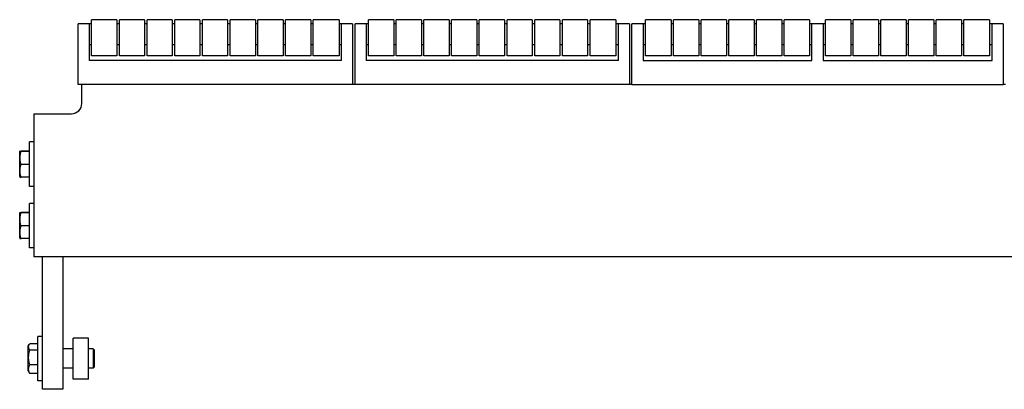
# Model space of a CAD drawing. Header units: inches. Extents: x 0 to 176, y 0 to 136.
# Tile 6 of 11: x 96.76 to 108.78, y 49.83 to 54.35. Entities that reach past the tile are written whole.
import ezdxf

# ---------------------------------------------------------------- set-up
doc = ezdxf.new("R2010")
doc.units = ezdxf.units.IN
doc.header["$LTSCALE"] = 9.68
doc.header["$MEASUREMENT"] = 0
for name, color, linetype in [('518353_WW_518353_34_BL4', 7, 'CONTINUOUS'), ('520309_BL0', 7, 'CONTINUOUS'), ('532387_BL3', 7, 'CONTINUOUS'), ('807_1829_14_1_SOLID1_BL23', 7, 'CONTINUOUS'), ('807_1829_14_1_SOLID1_BL52', 7, 'CONTINUOUS'), ('807_1829_1_1_SOLID1_BL20', 7, 'CONTINUOUS'), ('807_1829_1_1_SOLID1_BL49', 7, 'CONTINUOUS'), ('807_1829_1_SOLID1_BL17', 7, 'CONTINUOUS'), ('807_1829_1_SOLID1_BL46', 7, 'CONTINUOUS'), ('807_1829_23_1_SOLID1_BL14', 7, 'CONTINUOUS'), ('807_1829_23_1_SOLID1_BL43', 7, 'CONTINUOUS'), ('807_1829_27_1_SOLID1_BL33', 7, 'CONTINUOUS'), ('807_1829_27_1_SOLID1_BL61', 7, 'CONTINUOUS'), ('807_1829_3_1_SOLID1_BL27', 7, 'CONTINUOUS'), ('807_1829_3_1_SOLID1_BL55', 7, 'CONTINUOUS'), ('807_1829_5_1_SOLID1_BL30', 7, 'CONTINUOUS'), ('807_1829_5_1_SOLID1_BL58', 7, 'CONTINUOUS'), ('807_1829_6_1_SOLID1_BL40', 7, 'CONTINUOUS'), ('807_1829_6_1_SOLID1_BL9', 7, 'CONTINUOUS'), ('807_1829_8_1_SOLID1_BL36', 7, 'CONTINUOUS'), ('807_1829_8_1_SOLID1_BL64', 7, 'CONTINUOUS'), ('807_1830_11_1_SOLID1_BL68', 7, 'CONTINUOUS'), ('807_1830_12_1_SOLID1_BL89', 7, 'CONTINUOUS'), ('807_1830_13_1_SOLID1_BL83', 7, 'CONTINUOUS'), ('807_1830_19_1_SOLID1_BL86', 7, 'CONTINUOUS'), ('807_1830_1_SOLID1_BL92', 7, 'CONTINUOUS'), ('807_1830_20_1_SOLID1_BL98', 7, 'CONTINUOUS'), ('807_1830_22_1_SOLID1_BL67', 7, 'CONTINUOUS'), ('807_1830_29_1_SOLID1_BL101', 7, 'CONTINUOUS'), ('807_1830_30_1_SOLID1_BL71', 7, 'CONTINUOUS'), ('807_1830_34_1_SOLID1_BL74', 7, 'CONTINUOUS'), ('807_1830_35_1_SOLID1_BL80', 7, 'CONTINUOUS'), ('807_1830_4_1_SOLID1_BL95', 7, 'CONTINUOUS'), ('807_1830_5_1_SOLID1_BL77', 7, 'CONTINUOUS'), ('960616MSSF_BL2', 7, 'CONTINUOUS'), ('960616MSSF_BL5', 7, 'CONTINUOUS'), ('960616MSSF_BL6', 7, 'CONTINUOUS'), ('CUT_EXTRUDE1_1__BL39', 7, 'CONTINUOUS'), ('CUT_EXTRUDE1_1__BL8', 7, 'CONTINUOUS')]:
    doc.layers.add(name, color=color, linetype=linetype)

# ---------------------------------------------------------------- blocks, each defined once
blk = doc.blocks.new('520309_BL0', base_point=(72.048, 69.282))
at = {"layer": '520309_BL0', "color": 7, "linetype": 'CONTINUOUS'}
for p, q in [((97.038, 49.832), (97.038, 51.449)), ((97.288, 51.449), (97.288, 49.832)), ((97.288, 49.832), (97.038, 49.832))]:
    blk.add_line(p, q, dxfattribs=at)
blk = doc.blocks.new('960616MSSF_BL2', base_point=(73.103, 69.524))
at = {"layer": '960616MSSF_BL2', "color": 7, "linetype": 'CONTINUOUS'}
for p, q in [((96.983, 49.936), (96.983, 50.478)), ((97.038, 50.478), (96.983, 50.478)), ((96.865, 50.358), (96.877, 50.38)), ((96.865, 50.056), (96.865, 50.358)), ((96.877, 50.38), (96.882, 50.388)), ((96.983, 50.388), (96.882, 50.388)), ((96.983, 50.312), (96.882, 50.312)), ((97.413, 50.325), (97.288, 50.325)), ((97.656, 50.325), (97.601, 50.325)), ((97.656, 50.325), (97.656, 50.089)), ((97.668, 50.313), (97.656, 50.325)), ((97.668, 50.313), (97.668, 50.101)), ((96.983, 50.131), (96.882, 50.131)), ((96.865, 50.056), (96.877, 50.034)), ((96.877, 50.034), (96.882, 50.026)), ((96.983, 50.026), (96.882, 50.026)), ((97.413, 50.089), (97.288, 50.089)), ((97.656, 50.089), (97.601, 50.089)), ((97.668, 50.101), (97.656, 50.089)), ((97.038, 49.936), (96.983, 49.936))]:
    blk.add_line(p, q, dxfattribs=at)
for points, knots in [([(96.882, 50.312), (96.88, 50.315), (96.877, 50.32), (96.873, 50.329), (96.87, 50.337), (96.868, 50.345), (96.868, 50.351), (96.868, 50.356), (96.87, 50.364), (96.873, 50.372), (96.876, 50.378), (96.877, 50.38)], [0, 0, 0, 0, 0.135256, 0.264591, 0.388344, 0.508001, 0.567148, 0.626324, 0.746189, 0.870265, 1, 1, 1, 1]), ([(96.882, 50.131), (96.88, 50.139), (96.876, 50.154), (96.872, 50.176), (96.869, 50.199), (96.868, 50.222), (96.869, 50.245), (96.872, 50.268), (96.876, 50.29), (96.88, 50.305), (96.882, 50.312)], [0, 0, 0, 0, 0.125019, 0.250023, 0.375015, 0.5, 0.624985, 0.749977, 0.874981, 1, 1, 1, 1]), ([(96.882, 50.026), (96.88, 50.03), (96.876, 50.039), (96.872, 50.052), (96.869, 50.065), (96.868, 50.079), (96.869, 50.092), (96.872, 50.105), (96.876, 50.119), (96.88, 50.127), (96.882, 50.131)], [0, 0, 0, 0, 0.128962, 0.254921, 0.378248, 0.500004, 0.621761, 0.745092, 0.871044, 1, 1, 1, 1])]:
    blk.add_open_spline(points, degree=3, knots=knots, dxfattribs=at)
blk = doc.blocks.new('532387_BL3', base_point=(72.58, 69.501))
at = {"layer": '532387_BL3', "color": 7, "linetype": 'CONTINUOUS'}
for p, q in [((97.413, 49.957), (97.413, 50.457)), ((97.601, 50.457), (97.413, 50.457)), ((97.601, 49.957), (97.601, 50.457)), ((97.601, 49.957), (97.413, 49.957))]:
    blk.add_line(p, q, dxfattribs=at)
blk = doc.blocks.new('518353_WW_518353_34_BL4', base_point=(91.374, 87.498))
at = {"layer": '518353_WW_518353_34_BL4', "color": 7, "linetype": 'CONTINUOUS'}
for p, q in [((97.518, 53.324), (97.518, 53.557)), ((100.853, 53.557), (100.823, 53.557)), ((104.233, 53.557), (104.203, 53.557)), ((108.793, 53.557), (108.763, 53.557)), ((96.933, 53.199), (96.933, 51.449)), ((96.933, 53.199), (97.393, 53.199)), ((132.103, 51.449), (96.933, 51.449))]:
    blk.add_line(p, q, dxfattribs=at)
blk.add_arc((97.393, 53.324), 0.125, 270, 360, dxfattribs=at)
blk = doc.blocks.new('960616MSSF_BL5', base_point=(73.841, 51.832))
at = {"layer": '960616MSSF_BL5', "color": 7, "linetype": 'CONTINUOUS'}
for p, q in [((96.878, 51.561), (96.878, 52.103)), ((96.933, 52.103), (96.878, 52.103)), ((96.76, 51.983), (96.763, 51.99)), ((96.76, 51.681), (96.76, 51.983)), ((96.878, 51.992), (96.777, 51.992)), ((96.878, 51.987), (96.777, 51.987)), ((96.878, 51.828), (96.777, 51.828)), ((96.76, 51.681), (96.763, 51.674)), ((96.878, 51.673), (96.777, 51.673)), ((96.933, 51.561), (96.878, 51.561))]:
    blk.add_line(p, q, dxfattribs=at)
for points, knots in [([(96.763, 51.99), (96.763, 51.99), (96.763, 51.99), (96.764, 51.99), (96.764, 51.99), (96.765, 51.99), (96.766, 51.99), (96.767, 51.991), (96.769, 51.991), (96.772, 51.991), (96.774, 51.991), (96.776, 51.991), (96.777, 51.992)], [0, 0, 0, 0, 0.012741, 0.031909, 0.058175, 0.09171, 0.180339, 0.296632, 0.438892, 0.604981, 0.792708, 1, 1, 1, 1]), ([(96.777, 51.987), (96.776, 51.987), (96.774, 51.988), (96.771, 51.988), (96.769, 51.988), (96.768, 51.988), (96.767, 51.988), (96.766, 51.989), (96.765, 51.989), (96.764, 51.989), (96.764, 51.989), (96.764, 51.989), (96.763, 51.989), (96.763, 51.989), (96.763, 51.989), (96.763, 51.989), (96.763, 51.99), (96.763, 51.99)], [0, 0, 0, 0, 0.220696, 0.418669, 0.591253, 0.667138, 0.735607, 0.796352, 0.849137, 0.893748, 0.930011, 0.957882, 0.977585, 0.98465, 0.99023, 0.995001, 1, 1, 1, 1]), ([(96.777, 51.828), (96.775, 51.834), (96.771, 51.847), (96.767, 51.867), (96.764, 51.887), (96.763, 51.908), (96.764, 51.928), (96.767, 51.948), (96.771, 51.968), (96.775, 51.981), (96.777, 51.987)], [0, 0, 0, 0, 0.125633, 0.250781, 0.375513, 0.5, 0.624487, 0.749219, 0.874368, 1, 1, 1, 1]), ([(96.777, 51.673), (96.775, 51.679), (96.771, 51.692), (96.767, 51.711), (96.764, 51.73), (96.763, 51.75), (96.764, 51.77), (96.767, 51.79), (96.771, 51.809), (96.775, 51.822), (96.777, 51.828)], [0, 0, 0, 0, 0.125779, 0.250962, 0.375633, 0.500001, 0.624369, 0.74904, 0.874222, 1, 1, 1, 1]), ([(96.763, 51.675), (96.763, 51.674), (96.763, 51.674), (96.764, 51.674), (96.764, 51.674), (96.765, 51.674), (96.766, 51.674), (96.767, 51.673), (96.769, 51.673), (96.772, 51.673), (96.774, 51.673), (96.776, 51.673), (96.777, 51.673)], [0, 0, 0, 0, 0.012741, 0.031909, 0.058175, 0.09171, 0.180339, 0.296632, 0.438892, 0.604981, 0.792708, 1, 1, 1, 1])]:
    blk.add_open_spline(points, degree=3, knots=knots, dxfattribs=at)
blk = doc.blocks.new('960616MSSF_BL6', base_point=(73.841, 70.614))
at = {"layer": '960616MSSF_BL6', "color": 7, "linetype": 'CONTINUOUS'}
for p, q in [((96.878, 52.311), (96.878, 52.853)), ((96.933, 52.853), (96.878, 52.853)), ((96.76, 52.733), (96.763, 52.74)), ((96.76, 52.431), (96.76, 52.733)), ((96.878, 52.742), (96.777, 52.742)), ((96.878, 52.737), (96.777, 52.737)), ((96.878, 52.578), (96.777, 52.578)), ((96.76, 52.431), (96.763, 52.424)), ((96.878, 52.423), (96.777, 52.423)), ((96.933, 52.311), (96.878, 52.311))]:
    blk.add_line(p, q, dxfattribs=at)
for points, knots in [([(96.763, 52.74), (96.763, 52.74), (96.763, 52.74), (96.764, 52.74), (96.764, 52.74), (96.765, 52.74), (96.766, 52.74), (96.767, 52.741), (96.769, 52.741), (96.772, 52.741), (96.774, 52.741), (96.776, 52.741), (96.777, 52.742)], [0, 0, 0, 0, 0.012741, 0.031909, 0.058175, 0.09171, 0.180339, 0.296632, 0.438892, 0.604981, 0.792708, 1, 1, 1, 1]), ([(96.777, 52.737), (96.776, 52.737), (96.774, 52.738), (96.771, 52.738), (96.769, 52.738), (96.768, 52.738), (96.767, 52.738), (96.766, 52.739), (96.765, 52.739), (96.764, 52.739), (96.764, 52.739), (96.764, 52.739), (96.763, 52.739), (96.763, 52.739), (96.763, 52.739), (96.763, 52.739), (96.763, 52.74), (96.763, 52.74)], [0, 0, 0, 0, 0.220696, 0.418669, 0.591253, 0.667138, 0.735607, 0.796352, 0.849137, 0.893748, 0.930011, 0.957882, 0.977585, 0.98465, 0.99023, 0.995001, 1, 1, 1, 1]), ([(96.777, 52.578), (96.775, 52.584), (96.771, 52.597), (96.767, 52.617), (96.764, 52.637), (96.763, 52.658), (96.764, 52.678), (96.767, 52.698), (96.771, 52.718), (96.775, 52.731), (96.777, 52.737)], [0, 0, 0, 0, 0.125633, 0.250781, 0.375513, 0.5, 0.624487, 0.749219, 0.874368, 1, 1, 1, 1]), ([(96.777, 52.423), (96.775, 52.429), (96.771, 52.442), (96.767, 52.461), (96.764, 52.48), (96.763, 52.5), (96.764, 52.52), (96.767, 52.54), (96.771, 52.559), (96.775, 52.572), (96.777, 52.578)], [0, 0, 0, 0, 0.125779, 0.250962, 0.375633, 0.500001, 0.624369, 0.74904, 0.874222, 1, 1, 1, 1]), ([(96.763, 52.425), (96.763, 52.424), (96.763, 52.424), (96.764, 52.424), (96.764, 52.424), (96.765, 52.424), (96.766, 52.424), (96.767, 52.423), (96.769, 52.423), (96.772, 52.423), (96.774, 52.423), (96.776, 52.423), (96.777, 52.423)], [0, 0, 0, 0, 0.012741, 0.031909, 0.058175, 0.09171, 0.180339, 0.296632, 0.438892, 0.604981, 0.792708, 1, 1, 1, 1])]:
    blk.add_open_spline(points, degree=3, knots=knots, dxfattribs=at)
blk = doc.blocks.new('CUT_EXTRUDE1_1__BL8', base_point=(74.724, 72.912))
at = {"layer": 'CUT_EXTRUDE1_1__BL8', "color": 7, "linetype": 'CONTINUOUS'}
for p, q in [((97.473, 53.557), (97.473, 54.297)), ((97.638, 54.297), (97.473, 54.297)), ((97.608, 54.297), (97.608, 53.847)), ((97.976, 54.297), (97.946, 54.297)), ((98.314, 54.297), (98.284, 54.297)), ((98.652, 54.297), (98.622, 54.297)), ((98.99, 54.297), (98.96, 54.297)), ((99.328, 54.297), (99.298, 54.297)), ((99.666, 54.297), (99.636, 54.297)), ((100.004, 54.297), (99.974, 54.297)), ((100.342, 54.297), (100.312, 54.297)), ((100.823, 54.297), (100.658, 54.297)), ((100.688, 53.847), (100.688, 54.297)), ((100.823, 54.297), (100.823, 53.557)), ((97.638, 54.04), (97.608, 54.04)), ((97.976, 54.04), (97.946, 54.04)), ((98.314, 54.04), (98.284, 54.04)), ((98.652, 54.04), (98.622, 54.04)), ((98.99, 54.04), (98.96, 54.04)), ((99.328, 54.04), (99.298, 54.04)), ((99.666, 54.04), (99.636, 54.04)), ((100.004, 54.04), (99.974, 54.04)), ((100.342, 54.04), (100.312, 54.04)), ((100.688, 54.04), (100.658, 54.04)), ((100.688, 53.847), (97.608, 53.847)), ((100.823, 53.557), (97.473, 53.557))]:
    blk.add_line(p, q, dxfattribs=at)
blk = doc.blocks.new('807_1829_6_1_SOLID1_BL9', base_point=(74.554, 71.647))
at = {"layer": '807_1829_6_1_SOLID1_BL9', "color": 7, "linetype": 'CONTINUOUS'}
for p, q in [((97.638, 53.904), (97.638, 54.347)), ((97.946, 54.347), (97.638, 54.347)), ((97.946, 54.347), (97.946, 53.904)), ((97.946, 53.904), (97.638, 53.904))]:
    blk.add_line(p, q, dxfattribs=at)
blk = doc.blocks.new('807_1829_23_1_SOLID1_BL14', base_point=(74.723, 71.816))
at = {"layer": '807_1829_23_1_SOLID1_BL14', "color": 7, "linetype": 'CONTINUOUS'}
for p, q in [((97.976, 53.904), (97.976, 54.347)), ((98.284, 54.347), (97.976, 54.347)), ((98.284, 54.347), (98.284, 53.904)), ((98.284, 53.904), (97.976, 53.904))]:
    blk.add_line(p, q, dxfattribs=at)
blk = doc.blocks.new('807_1829_1_SOLID1_BL17', base_point=(74.892, 71.985))
at = {"layer": '807_1829_1_SOLID1_BL17', "color": 7, "linetype": 'CONTINUOUS'}
for p, q in [((98.314, 53.904), (98.314, 54.347)), ((98.622, 54.347), (98.314, 54.347)), ((98.622, 54.347), (98.622, 53.904)), ((98.622, 53.904), (98.314, 53.904))]:
    blk.add_line(p, q, dxfattribs=at)
blk = doc.blocks.new('807_1829_1_1_SOLID1_BL20', base_point=(75.061, 72.154))
at = {"layer": '807_1829_1_1_SOLID1_BL20', "color": 7, "linetype": 'CONTINUOUS'}
for p, q in [((98.652, 53.904), (98.652, 54.347)), ((98.96, 54.347), (98.652, 54.347)), ((98.96, 54.347), (98.96, 53.904)), ((98.96, 53.904), (98.652, 53.904))]:
    blk.add_line(p, q, dxfattribs=at)
blk = doc.blocks.new('807_1829_14_1_SOLID1_BL23', base_point=(75.23, 72.323))
at = {"layer": '807_1829_14_1_SOLID1_BL23', "color": 7, "linetype": 'CONTINUOUS'}
for p, q in [((98.99, 53.904), (98.99, 54.347)), ((99.298, 54.347), (98.99, 54.347)), ((99.298, 54.347), (99.298, 53.904)), ((99.298, 53.904), (98.99, 53.904))]:
    blk.add_line(p, q, dxfattribs=at)
blk = doc.blocks.new('807_1829_3_1_SOLID1_BL27', base_point=(75.399, 72.492))
at = {"layer": '807_1829_3_1_SOLID1_BL27', "color": 7, "linetype": 'CONTINUOUS'}
for p, q in [((99.328, 53.904), (99.328, 54.347)), ((99.636, 54.347), (99.328, 54.347)), ((99.636, 54.347), (99.636, 53.904)), ((99.636, 53.904), (99.328, 53.904))]:
    blk.add_line(p, q, dxfattribs=at)
blk = doc.blocks.new('807_1829_5_1_SOLID1_BL30', base_point=(75.568, 72.661))
at = {"layer": '807_1829_5_1_SOLID1_BL30', "color": 7, "linetype": 'CONTINUOUS'}
for p, q in [((99.666, 53.904), (99.666, 54.347)), ((99.974, 54.347), (99.666, 54.347)), ((99.974, 54.347), (99.974, 53.904)), ((99.974, 53.904), (99.666, 53.904))]:
    blk.add_line(p, q, dxfattribs=at)
blk = doc.blocks.new('807_1829_27_1_SOLID1_BL33', base_point=(75.737, 72.83))
at = {"layer": '807_1829_27_1_SOLID1_BL33', "color": 7, "linetype": 'CONTINUOUS'}
for p, q in [((100.004, 53.904), (100.004, 54.347)), ((100.312, 54.347), (100.004, 54.347)), ((100.312, 54.347), (100.312, 53.904)), ((100.312, 53.904), (100.004, 53.904))]:
    blk.add_line(p, q, dxfattribs=at)
blk = doc.blocks.new('807_1829_8_1_SOLID1_BL36', base_point=(75.91, 73.003))
at = {"layer": '807_1829_8_1_SOLID1_BL36', "color": 7, "linetype": 'CONTINUOUS'}
for p, q in [((100.342, 53.904), (100.342, 54.347)), ((100.658, 54.347), (100.342, 54.347)), ((100.658, 54.347), (100.658, 53.904)), ((100.658, 53.904), (100.342, 53.904))]:
    blk.add_line(p, q, dxfattribs=at)
blk = doc.blocks.new('CUT_EXTRUDE1_1__BL39', base_point=(76.949, 74.602))
at = {"layer": 'CUT_EXTRUDE1_1__BL39', "color": 7, "linetype": 'CONTINUOUS'}
for p, q in [((100.853, 53.557), (100.853, 54.297)), ((101.018, 54.297), (100.853, 54.297)), ((100.988, 54.297), (100.988, 53.847)), ((101.356, 54.297), (101.326, 54.297)), ((101.694, 54.297), (101.664, 54.297)), ((102.032, 54.297), (102.002, 54.297)), ((102.37, 54.297), (102.34, 54.297)), ((102.708, 54.297), (102.678, 54.297)), ((103.046, 54.297), (103.016, 54.297)), ((103.384, 54.297), (103.354, 54.297)), ((103.722, 54.297), (103.692, 54.297)), ((104.203, 54.297), (104.038, 54.297)), ((104.068, 53.847), (104.068, 54.297)), ((104.203, 54.297), (104.203, 53.557)), ((101.018, 54.04), (100.988, 54.04)), ((101.356, 54.04), (101.326, 54.04)), ((101.694, 54.04), (101.664, 54.04)), ((102.032, 54.04), (102.002, 54.04)), ((102.37, 54.04), (102.34, 54.04)), ((102.708, 54.04), (102.678, 54.04)), ((103.046, 54.04), (103.016, 54.04)), ((103.384, 54.04), (103.354, 54.04)), ((103.722, 54.04), (103.692, 54.04)), ((104.068, 54.04), (104.038, 54.04)), ((104.068, 53.847), (100.988, 53.847)), ((104.203, 53.557), (100.853, 53.557))]:
    blk.add_line(p, q, dxfattribs=at)
blk = doc.blocks.new('807_1829_6_1_SOLID1_BL40', base_point=(76.244, 73.337))
at = {"layer": '807_1829_6_1_SOLID1_BL40', "color": 7, "linetype": 'CONTINUOUS'}
for p, q in [((101.018, 53.904), (101.018, 54.347)), ((101.326, 54.347), (101.018, 54.347)), ((101.326, 54.347), (101.326, 53.904)), ((101.326, 53.904), (101.018, 53.904))]:
    blk.add_line(p, q, dxfattribs=at)
blk = doc.blocks.new('807_1829_23_1_SOLID1_BL43', base_point=(76.413, 73.506))
at = {"layer": '807_1829_23_1_SOLID1_BL43', "color": 7, "linetype": 'CONTINUOUS'}
for p, q in [((101.356, 53.904), (101.356, 54.347)), ((101.664, 54.347), (101.356, 54.347)), ((101.664, 54.347), (101.664, 53.904)), ((101.664, 53.904), (101.356, 53.904))]:
    blk.add_line(p, q, dxfattribs=at)
blk = doc.blocks.new('807_1829_1_SOLID1_BL46', base_point=(76.582, 73.675))
at = {"layer": '807_1829_1_SOLID1_BL46', "color": 7, "linetype": 'CONTINUOUS'}
for p, q in [((101.694, 53.904), (101.694, 54.347)), ((102.002, 54.347), (101.694, 54.347)), ((102.002, 54.347), (102.002, 53.904)), ((102.002, 53.904), (101.694, 53.904))]:
    blk.add_line(p, q, dxfattribs=at)
blk = doc.blocks.new('807_1829_1_1_SOLID1_BL49', base_point=(76.751, 73.844))
at = {"layer": '807_1829_1_1_SOLID1_BL49', "color": 7, "linetype": 'CONTINUOUS'}
for p, q in [((102.032, 53.904), (102.032, 54.347)), ((102.34, 54.347), (102.032, 54.347)), ((102.34, 54.347), (102.34, 53.904)), ((102.34, 53.904), (102.032, 53.904))]:
    blk.add_line(p, q, dxfattribs=at)
blk = doc.blocks.new('807_1829_14_1_SOLID1_BL52', base_point=(76.92, 74.013))
at = {"layer": '807_1829_14_1_SOLID1_BL52', "color": 7, "linetype": 'CONTINUOUS'}
for p, q in [((102.37, 53.904), (102.37, 54.347)), ((102.678, 54.347), (102.37, 54.347)), ((102.678, 54.347), (102.678, 53.904)), ((102.678, 53.904), (102.37, 53.904))]:
    blk.add_line(p, q, dxfattribs=at)
blk = doc.blocks.new('807_1829_3_1_SOLID1_BL55', base_point=(77.089, 74.182))
at = {"layer": '807_1829_3_1_SOLID1_BL55', "color": 7, "linetype": 'CONTINUOUS'}
for p, q in [((102.708, 53.904), (102.708, 54.347)), ((103.016, 54.347), (102.708, 54.347)), ((103.016, 54.347), (103.016, 53.904)), ((103.016, 53.904), (102.708, 53.904))]:
    blk.add_line(p, q, dxfattribs=at)
blk = doc.blocks.new('807_1829_5_1_SOLID1_BL58', base_point=(77.258, 74.351))
at = {"layer": '807_1829_5_1_SOLID1_BL58', "color": 7, "linetype": 'CONTINUOUS'}
for p, q in [((103.046, 53.904), (103.046, 54.347)), ((103.354, 54.347), (103.046, 54.347)), ((103.354, 54.347), (103.354, 53.904)), ((103.354, 53.904), (103.046, 53.904))]:
    blk.add_line(p, q, dxfattribs=at)
blk = doc.blocks.new('807_1829_27_1_SOLID1_BL61', base_point=(77.427, 74.52))
at = {"layer": '807_1829_27_1_SOLID1_BL61', "color": 7, "linetype": 'CONTINUOUS'}
for p, q in [((103.384, 53.904), (103.384, 54.347)), ((103.692, 54.347), (103.384, 54.347)), ((103.692, 54.347), (103.692, 53.904)), ((103.692, 53.904), (103.384, 53.904))]:
    blk.add_line(p, q, dxfattribs=at)
blk = doc.blocks.new('807_1829_8_1_SOLID1_BL64', base_point=(77.6, 74.693))
at = {"layer": '807_1829_8_1_SOLID1_BL64', "color": 7, "linetype": 'CONTINUOUS'}
for p, q in [((103.722, 53.904), (103.722, 54.347)), ((104.038, 54.347), (103.722, 54.347)), ((104.038, 54.347), (104.038, 53.904)), ((104.038, 53.904), (103.722, 53.904))]:
    blk.add_line(p, q, dxfattribs=at)
blk = doc.blocks.new('807_1830_22_1_SOLID1_BL67', base_point=(79.229, 76.882))
at = {"layer": '807_1830_22_1_SOLID1_BL67', "color": 7, "linetype": 'CONTINUOUS'}
for p, q in [((104.233, 53.557), (104.233, 54.297)), ((104.398, 54.297), (104.233, 54.297)), ((104.368, 54.297), (104.368, 53.847)), ((104.74, 54.297), (104.71, 54.297)), ((105.078, 54.297), (105.048, 54.297)), ((105.416, 54.297), (105.386, 54.297)), ((105.754, 54.297), (105.724, 54.297)), ((106.092, 54.297), (106.062, 54.297)), ((106.595, 54.297), (106.4, 54.297)), ((106.43, 53.847), (106.43, 54.297)), ((106.565, 54.297), (106.565, 53.847)), ((106.933, 54.297), (106.903, 54.297)), ((107.271, 54.297), (107.241, 54.297)), ((107.609, 54.297), (107.579, 54.297)), ((107.947, 54.297), (107.917, 54.297)), ((108.285, 54.297), (108.255, 54.297)), ((108.763, 54.297), (108.598, 54.297)), ((108.628, 53.847), (108.628, 54.297)), ((108.763, 54.297), (108.763, 53.557)), ((104.398, 54.04), (104.368, 54.04)), ((104.74, 54.04), (104.71, 54.04)), ((105.078, 54.04), (105.048, 54.04)), ((105.416, 54.04), (105.386, 54.04)), ((105.754, 54.04), (105.724, 54.04)), ((106.092, 54.04), (106.062, 54.04)), ((106.43, 54.04), (106.4, 54.04)), ((106.595, 54.04), (106.565, 54.04)), ((106.933, 54.04), (106.903, 54.04)), ((107.271, 54.04), (107.241, 54.04)), ((107.609, 54.04), (107.579, 54.04)), ((107.947, 54.04), (107.917, 54.04)), ((108.285, 54.04), (108.255, 54.04)), ((108.628, 54.04), (108.598, 54.04)), ((104.368, 53.847), (106.43, 53.847)), ((106.565, 53.847), (108.628, 53.847)), ((104.233, 53.557), (108.763, 53.557))]:
    blk.add_line(p, q, dxfattribs=at)
blk = doc.blocks.new('807_1830_11_1_SOLID1_BL68', base_point=(77.937, 75.029))
at = {"layer": '807_1830_11_1_SOLID1_BL68', "color": 7, "linetype": 'CONTINUOUS'}
for p, q in [((104.398, 53.904), (104.398, 54.347)), ((104.71, 54.347), (104.398, 54.347)), ((104.71, 54.347), (104.71, 53.904)), ((104.71, 53.904), (104.398, 53.904))]:
    blk.add_line(p, q, dxfattribs=at)
blk = doc.blocks.new('807_1830_30_1_SOLID1_BL71', base_point=(78.106, 75.198))
at = {"layer": '807_1830_30_1_SOLID1_BL71', "color": 7, "linetype": 'CONTINUOUS'}
for p, q in [((104.74, 53.904), (104.74, 54.347)), ((105.048, 54.347), (104.74, 54.347)), ((105.048, 54.347), (105.048, 53.904)), ((105.048, 53.904), (104.74, 53.904))]:
    blk.add_line(p, q, dxfattribs=at)
blk = doc.blocks.new('807_1830_34_1_SOLID1_BL74', base_point=(78.275, 75.367))
at = {"layer": '807_1830_34_1_SOLID1_BL74', "color": 7, "linetype": 'CONTINUOUS'}
for p, q in [((105.078, 53.904), (105.078, 54.347)), ((105.386, 54.347), (105.078, 54.347)), ((105.386, 54.347), (105.386, 53.904)), ((105.386, 53.904), (105.078, 53.904))]:
    blk.add_line(p, q, dxfattribs=at)
blk = doc.blocks.new('807_1830_5_1_SOLID1_BL77', base_point=(78.444, 75.536))
at = {"layer": '807_1830_5_1_SOLID1_BL77', "color": 7, "linetype": 'CONTINUOUS'}
for p, q in [((105.416, 53.904), (105.416, 54.347)), ((105.724, 54.347), (105.416, 54.347)), ((105.724, 54.347), (105.724, 53.904)), ((105.724, 53.904), (105.416, 53.904))]:
    blk.add_line(p, q, dxfattribs=at)
blk = doc.blocks.new('807_1830_35_1_SOLID1_BL80', base_point=(78.613, 75.705))
at = {"layer": '807_1830_35_1_SOLID1_BL80', "color": 7, "linetype": 'CONTINUOUS'}
for p, q in [((105.754, 53.904), (105.754, 54.347)), ((106.062, 54.347), (105.754, 54.347)), ((106.062, 54.347), (106.062, 53.904)), ((106.062, 53.904), (105.754, 53.904))]:
    blk.add_line(p, q, dxfattribs=at)
blk = doc.blocks.new('807_1830_13_1_SOLID1_BL83', base_point=(78.782, 75.874))
at = {"layer": '807_1830_13_1_SOLID1_BL83', "color": 7, "linetype": 'CONTINUOUS'}
for p, q in [((106.092, 53.904), (106.092, 54.347)), ((106.4, 54.347), (106.092, 54.347)), ((106.4, 54.347), (106.4, 53.904)), ((106.4, 53.904), (106.092, 53.904))]:
    blk.add_line(p, q, dxfattribs=at)
blk = doc.blocks.new('807_1830_19_1_SOLID1_BL86', base_point=(79.033, 76.126))
at = {"layer": '807_1830_19_1_SOLID1_BL86', "color": 7, "linetype": 'CONTINUOUS'}
for p, q in [((106.595, 53.904), (106.595, 54.347)), ((106.903, 54.347), (106.595, 54.347)), ((106.903, 54.347), (106.903, 53.904)), ((106.903, 53.904), (106.595, 53.904))]:
    blk.add_line(p, q, dxfattribs=at)
blk = doc.blocks.new('807_1830_12_1_SOLID1_BL89', base_point=(79.202, 76.295))
at = {"layer": '807_1830_12_1_SOLID1_BL89', "color": 7, "linetype": 'CONTINUOUS'}
for p, q in [((106.933, 53.904), (106.933, 54.347)), ((107.241, 54.347), (106.933, 54.347)), ((107.241, 54.347), (107.241, 53.904)), ((107.241, 53.904), (106.933, 53.904))]:
    blk.add_line(p, q, dxfattribs=at)
blk = doc.blocks.new('807_1830_1_SOLID1_BL92', base_point=(79.371, 76.464))
at = {"layer": '807_1830_1_SOLID1_BL92', "color": 7, "linetype": 'CONTINUOUS'}
for p, q in [((107.271, 53.904), (107.271, 54.347)), ((107.579, 54.347), (107.271, 54.347)), ((107.579, 54.347), (107.579, 53.904)), ((107.579, 53.904), (107.271, 53.904))]:
    blk.add_line(p, q, dxfattribs=at)
blk = doc.blocks.new('807_1830_4_1_SOLID1_BL95', base_point=(79.54, 76.633))
at = {"layer": '807_1830_4_1_SOLID1_BL95', "color": 7, "linetype": 'CONTINUOUS'}
for p, q in [((107.609, 53.904), (107.609, 54.347)), ((107.917, 54.347), (107.609, 54.347)), ((107.917, 54.347), (107.917, 53.904)), ((107.917, 53.904), (107.609, 53.904))]:
    blk.add_line(p, q, dxfattribs=at)
blk = doc.blocks.new('807_1830_20_1_SOLID1_BL98', base_point=(79.709, 76.802))
at = {"layer": '807_1830_20_1_SOLID1_BL98', "color": 7, "linetype": 'CONTINUOUS'}
for p, q in [((107.947, 53.904), (107.947, 54.347)), ((108.255, 54.347), (107.947, 54.347)), ((108.255, 54.347), (108.255, 53.904)), ((108.255, 53.904), (107.947, 53.904))]:
    blk.add_line(p, q, dxfattribs=at)
blk = doc.blocks.new('807_1830_29_1_SOLID1_BL101', base_point=(79.88, 76.973))
at = {"layer": '807_1830_29_1_SOLID1_BL101', "color": 7, "linetype": 'CONTINUOUS'}
for p, q in [((108.285, 53.904), (108.285, 54.347)), ((108.598, 54.347), (108.285, 54.347)), ((108.598, 54.347), (108.598, 53.904)), ((108.598, 53.904), (108.285, 53.904))]:
    blk.add_line(p, q, dxfattribs=at)

msp = doc.modelspace()

# ---------------------------------------------------------------- block references
at = {"layer": '518353_WW_518353_34_BL4'}
msp.add_blockref('518353_WW_518353_34_BL4', (91.374, 87.498), dxfattribs=at)
at = {"layer": '520309_BL0'}
msp.add_blockref('520309_BL0', (72.048, 69.282), dxfattribs=at)
at = {"layer": '532387_BL3'}
msp.add_blockref('532387_BL3', (72.58, 69.501), dxfattribs=at)
at = {"layer": '807_1829_14_1_SOLID1_BL23'}
msp.add_blockref('807_1829_14_1_SOLID1_BL23', (75.23, 72.323), dxfattribs=at)
at = {"layer": '807_1829_14_1_SOLID1_BL52'}
msp.add_blockref('807_1829_14_1_SOLID1_BL52', (76.92, 74.013), dxfattribs=at)
at = {"layer": '807_1829_1_1_SOLID1_BL20'}
msp.add_blockref('807_1829_1_1_SOLID1_BL20', (75.061, 72.154), dxfattribs=at)
at = {"layer": '807_1829_1_1_SOLID1_BL49'}
msp.add_blockref('807_1829_1_1_SOLID1_BL49', (76.751, 73.844), dxfattribs=at)
at = {"layer": '807_1829_1_SOLID1_BL17'}
msp.add_blockref('807_1829_1_SOLID1_BL17', (74.892, 71.985), dxfattribs=at)
at = {"layer": '807_1829_1_SOLID1_BL46'}
msp.add_blockref('807_1829_1_SOLID1_BL46', (76.582, 73.675), dxfattribs=at)
at = {"layer": '807_1829_23_1_SOLID1_BL14'}
msp.add_blockref('807_1829_23_1_SOLID1_BL14', (74.723, 71.816), dxfattribs=at)
at = {"layer": '807_1829_23_1_SOLID1_BL43'}
msp.add_blockref('807_1829_23_1_SOLID1_BL43', (76.413, 73.506), dxfattribs=at)
at = {"layer": '807_1829_27_1_SOLID1_BL33'}
msp.add_blockref('807_1829_27_1_SOLID1_BL33', (75.737, 72.83), dxfattribs=at)
at = {"layer": '807_1829_27_1_SOLID1_BL61'}
msp.add_blockref('807_1829_27_1_SOLID1_BL61', (77.427, 74.52), dxfattribs=at)
at = {"layer": '807_1829_3_1_SOLID1_BL27'}
msp.add_blockref('807_1829_3_1_SOLID1_BL27', (75.399, 72.492), dxfattribs=at)
at = {"layer": '807_1829_3_1_SOLID1_BL55'}
msp.add_blockref('807_1829_3_1_SOLID1_BL55', (77.089, 74.182), dxfattribs=at)
at = {"layer": '807_1829_5_1_SOLID1_BL30'}
msp.add_blockref('807_1829_5_1_SOLID1_BL30', (75.568, 72.661), dxfattribs=at)
at = {"layer": '807_1829_5_1_SOLID1_BL58'}
msp.add_blockref('807_1829_5_1_SOLID1_BL58', (77.258, 74.351), dxfattribs=at)
at = {"layer": '807_1829_6_1_SOLID1_BL40'}
msp.add_blockref('807_1829_6_1_SOLID1_BL40', (76.244, 73.337), dxfattribs=at)
at = {"layer": '807_1829_6_1_SOLID1_BL9'}
msp.add_blockref('807_1829_6_1_SOLID1_BL9', (74.554, 71.647), dxfattribs=at)
at = {"layer": '807_1829_8_1_SOLID1_BL36'}
msp.add_blockref('807_1829_8_1_SOLID1_BL36', (75.91, 73.003), dxfattribs=at)
at = {"layer": '807_1829_8_1_SOLID1_BL64'}
msp.add_blockref('807_1829_8_1_SOLID1_BL64', (77.6, 74.693), dxfattribs=at)
at = {"layer": '807_1830_11_1_SOLID1_BL68'}
msp.add_blockref('807_1830_11_1_SOLID1_BL68', (77.937, 75.029), dxfattribs=at)
at = {"layer": '807_1830_12_1_SOLID1_BL89'}
msp.add_blockref('807_1830_12_1_SOLID1_BL89', (79.202, 76.295), dxfattribs=at)
at = {"layer": '807_1830_13_1_SOLID1_BL83'}
msp.add_blockref('807_1830_13_1_SOLID1_BL83', (78.782, 75.874), dxfattribs=at)
at = {"layer": '807_1830_19_1_SOLID1_BL86'}
msp.add_blockref('807_1830_19_1_SOLID1_BL86', (79.033, 76.126), dxfattribs=at)
at = {"layer": '807_1830_1_SOLID1_BL92'}
msp.add_blockref('807_1830_1_SOLID1_BL92', (79.371, 76.464), dxfattribs=at)
at = {"layer": '807_1830_20_1_SOLID1_BL98'}
msp.add_blockref('807_1830_20_1_SOLID1_BL98', (79.709, 76.802), dxfattribs=at)
at = {"layer": '807_1830_22_1_SOLID1_BL67'}
msp.add_blockref('807_1830_22_1_SOLID1_BL67', (79.229, 76.882), dxfattribs=at)
at = {"layer": '807_1830_29_1_SOLID1_BL101'}
msp.add_blockref('807_1830_29_1_SOLID1_BL101', (79.88, 76.973), dxfattribs=at)
at = {"layer": '807_1830_30_1_SOLID1_BL71'}
msp.add_blockref('807_1830_30_1_SOLID1_BL71', (78.106, 75.198), dxfattribs=at)
at = {"layer": '807_1830_34_1_SOLID1_BL74'}
msp.add_blockref('807_1830_34_1_SOLID1_BL74', (78.275, 75.367), dxfattribs=at)
at = {"layer": '807_1830_35_1_SOLID1_BL80'}
msp.add_blockref('807_1830_35_1_SOLID1_BL80', (78.613, 75.705), dxfattribs=at)
at = {"layer": '807_1830_4_1_SOLID1_BL95'}
msp.add_blockref('807_1830_4_1_SOLID1_BL95', (79.54, 76.633), dxfattribs=at)
at = {"layer": '807_1830_5_1_SOLID1_BL77'}
msp.add_blockref('807_1830_5_1_SOLID1_BL77', (78.444, 75.536), dxfattribs=at)
at = {"layer": '960616MSSF_BL2'}
msp.add_blockref('960616MSSF_BL2', (73.103, 69.524), dxfattribs=at)
at = {"layer": '960616MSSF_BL5'}
msp.add_blockref('960616MSSF_BL5', (73.841, 51.832), dxfattribs=at)
at = {"layer": '960616MSSF_BL6'}
msp.add_blockref('960616MSSF_BL6', (73.841, 70.614), dxfattribs=at)
at = {"layer": 'CUT_EXTRUDE1_1__BL39'}
msp.add_blockref('CUT_EXTRUDE1_1__BL39', (76.949, 74.602), dxfattribs=at)
at = {"layer": 'CUT_EXTRUDE1_1__BL8'}
msp.add_blockref('CUT_EXTRUDE1_1__BL8', (74.724, 72.912), dxfattribs=at)

doc.saveas('drawing.dxf')
